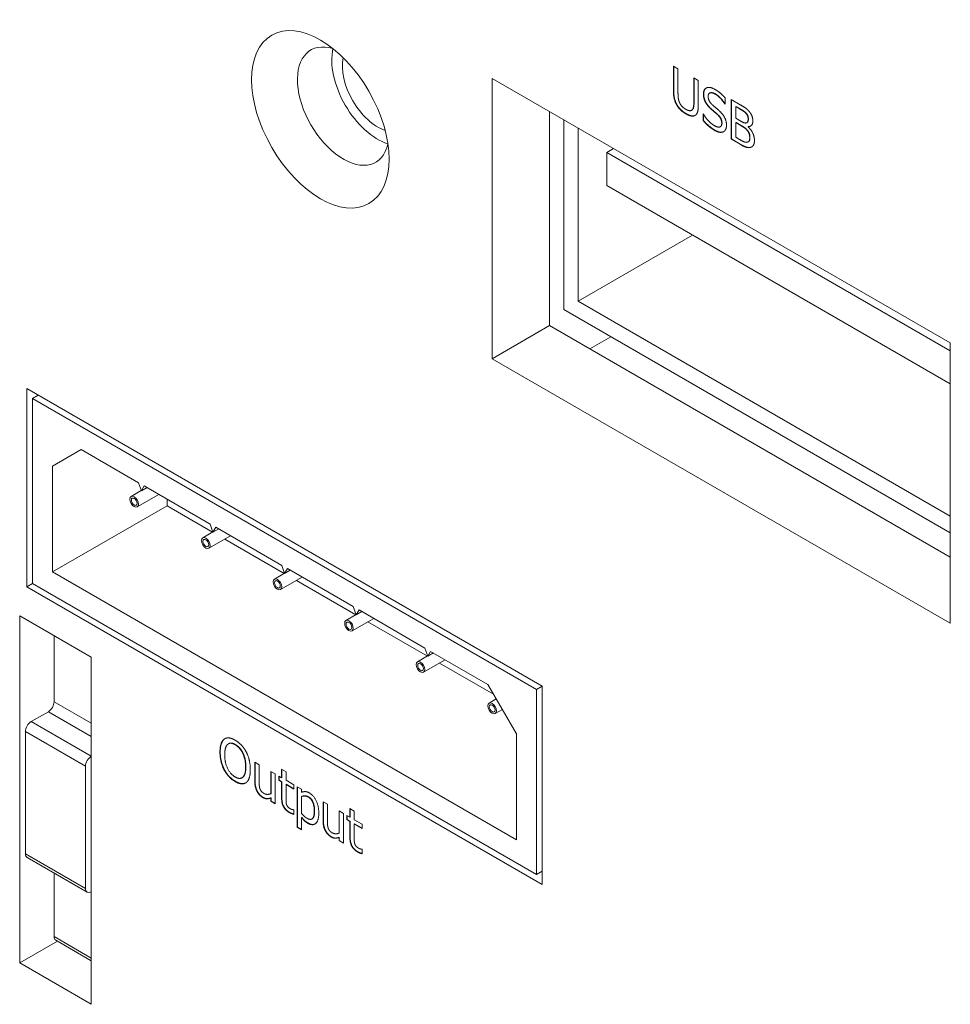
# Model space of a CAD drawing. Header units: millimetres. Extents: x 41 to 1655, y -379 to 1151.
# Tile 49 of 56: x 1015 to 1038, y 713 to 738. Entities that reach past the tile are written whole.
import ezdxf

# ---------------------------------------------------------------- set-up
doc = ezdxf.new("R2010")
doc.units = ezdxf.units.MM
doc.header["$LTSCALE"] = 4
doc.layers.add('가시적 모서리(ISO)', color=7, linetype='Continuous', lineweight=18)
doc.layers.add('가시적으로 접하는 모서리(ISO)', color=7, linetype='Continuous', lineweight=18)

msp = doc.modelspace()

# ---------------------------------------------------------------- linework, layer by layer
at = {"layer": '가시적 모서리(ISO)'}
for p, q in [((1030.691, 736.376), (1030.804, 736.31)), ((1030.691, 735.764), (1030.691, 736.376)), ((1030.698, 735.768), (1030.698, 736.372)), ((1030.804, 736.31), (1030.804, 735.699)), ((1026.215, 729.152), (1026.215, 736.072)), ((1026.215, 736.072), (1037.529, 729.54)), ((1031.193, 736.086), (1031.305, 736.021)), ((1031.193, 735.472), (1031.193, 736.086)), ((1031.2, 735.476), (1031.2, 736.082)), ((1031.305, 736.021), (1031.305, 735.41)), ((1031.583, 735.709), (1031.59, 735.713)), ((1031.969, 735.592), (1031.969, 735.436)), ((1032.117, 735.553), (1032.342, 735.423)), ((1032.117, 734.573), (1032.117, 735.553)), ((1032.124, 734.577), (1032.124, 735.549)), ((1027.629, 735.256), (1027.629, 729.969)), ((1031.139, 735.284), (1031.146, 735.288)), ((1031.961, 735.441), (1031.968, 735.445)), ((1031.969, 735.436), (1031.961, 735.441)), ((1031.969, 735.444), (1031.968, 735.445)), ((1032.229, 735.376), (1032.237, 735.38)), ((1032.337, 735.314), (1032.229, 735.376)), ((1032.229, 735.376), (1032.229, 735.09)), ((1032.344, 735.318), (1032.237, 735.38)), ((1027.983, 730.367), (1027.983, 735.052)), ((1031.425, 735.195), (1031.433, 735.19)), ((1031.425, 735.031), (1031.425, 735.195)), ((1031.425, 735.031), (1031.432, 735.035)), ((1031.432, 735.035), (1031.432, 735.19)), ((1032.229, 735.09), (1032.357, 735.016)), ((1032.229, 734.981), (1032.237, 734.985)), ((1032.357, 734.907), (1032.229, 734.981)), ((1032.229, 734.981), (1032.229, 734.619)), ((1032.364, 734.911), (1032.237, 734.985)), ((1032.491, 735.2), (1032.499, 735.204)), ((1032.505, 734.979), (1032.512, 734.983)), ((1028.336, 730.571), (1028.336, 734.847)), ((1031.847, 734.88), (1031.855, 734.884)), ((1032.533, 734.882), (1032.54, 734.886)), ((1032.533, 734.882), (1032.533, 734.877)), ((1032.117, 734.573), (1032.124, 734.577)), ((1032.36, 734.432), (1032.117, 734.573)), ((1032.367, 734.436), (1032.124, 734.577)), ((1032.229, 734.619), (1032.321, 734.566)), ((1032.536, 734.505), (1032.543, 734.509)), ((1029.211, 734.342), (1029.043, 734.245)), ((1029.043, 733.429), (1029.043, 734.245)), ((1029.043, 734.245), (1037.529, 729.346)), ((1037.529, 728.53), (1029.043, 733.429)), ((1028.336, 730.571), (1031.165, 732.204)), ((1037.529, 724.855), (1027.983, 730.367)), ((1037.529, 725.264), (1028.336, 730.571)), ((1026.215, 729.152), (1027.629, 729.969)), ((1027.629, 729.969), (1037.529, 724.253)), ((1029.149, 729.693), (1028.628, 729.392)), ((1037.529, 729.54), (1037.529, 722.62)), ((1037.529, 722.62), (1026.215, 729.152)), ((1014.724, 723.519), (1014.724, 728.418)), ((1014.724, 728.418), (1027.452, 721.069)), ((1014.866, 728.173), (1015.007, 728.254)), ((1027.311, 720.987), (1014.866, 728.173)), ((1014.866, 728.173), (1014.866, 723.6)), ((1016.068, 726.907), (1015.361, 726.499)), ((1016.068, 726.907), (1017.482, 726.09)), ((1015.361, 723.886), (1015.361, 726.499)), ((1017.482, 726.09), (1017.553, 725.886)), ((1017.553, 725.886), (1017.623, 726.009)), ((1017.623, 726.009), (1019.25, 725.07)), ((1017.55, 725.895), (1017.301, 725.751)), ((1017.986, 725.8), (1017.451, 725.491)), ((1017.553, 725.886), (1017.694, 725.968)), ((1015.361, 723.886), (1018.189, 725.519)), ((1018.189, 725.519), (1018.189, 725.682)), ((1019.312, 724.871), (1018.189, 725.519)), ((1019.25, 725.07), (1019.321, 724.866)), ((1019.318, 724.874), (1019.069, 724.73)), ((1019.753, 724.779), (1019.219, 724.47)), ((1019.321, 724.866), (1019.391, 724.988)), ((1019.321, 724.866), (1019.462, 724.947)), ((1019.391, 724.988), (1021.018, 724.049)), ((1021.08, 723.85), (1019.612, 724.697)), ((1021.018, 724.049), (1021.088, 723.845)), ((1026.816, 717.272), (1015.361, 723.886)), ((1021.085, 723.853), (1020.836, 723.71)), ((1021.088, 723.845), (1021.159, 723.968)), ((1021.088, 723.845), (1021.23, 723.927)), ((1021.159, 723.968), (1022.785, 723.029)), ((1014.724, 723.519), (1014.866, 723.6)), ((1014.866, 723.6), (1027.311, 716.415)), ((1021.521, 723.759), (1020.986, 723.45)), ((1022.847, 722.829), (1021.38, 723.677)), ((1027.452, 716.17), (1014.724, 723.519)), ((1022.853, 722.833), (1022.604, 722.689)), ((1022.785, 723.029), (1022.856, 722.825)), ((1022.856, 722.825), (1022.927, 722.947)), ((1022.856, 722.825), (1022.997, 722.906)), ((1022.927, 722.947), (1024.553, 722.008)), ((1014.548, 714.231), (1014.548, 722.804)), ((1014.548, 722.804), (1016.315, 721.783)), ((1023.289, 722.738), (1022.754, 722.429)), ((1024.615, 721.809), (1023.147, 722.656)), ((1015.396, 722.314), (1015.396, 720.681)), ((1024.553, 722.008), (1024.624, 721.804)), ((1024.624, 721.804), (1024.695, 721.926)), ((1024.624, 721.804), (1024.765, 721.886)), ((1024.695, 721.926), (1026.109, 721.11)), ((1016.315, 721.783), (1016.315, 713.21)), ((1024.621, 721.812), (1024.372, 721.668)), ((1025.057, 721.717), (1024.522, 721.409)), ((1026.25, 720.865), (1024.915, 721.636)), ((1026.816, 719.885), (1026.109, 721.11)), ((1027.452, 721.069), (1027.311, 720.987)), ((1027.311, 716.415), (1027.311, 720.987)), ((1027.452, 721.069), (1027.452, 716.17)), ((1026.317, 720.75), (1026.14, 720.648)), ((1015.255, 720.436), (1014.83, 720.191)), ((1026.467, 720.49), (1026.29, 720.388)), ((1014.689, 719.946), (1014.689, 716.925)), ((1019.595, 719.757), (1019.602, 719.761)), ((1026.816, 719.885), (1026.816, 717.272)), ((1019.702, 719.642), (1019.709, 719.646)), ((1020.354, 719.186), (1020.461, 719.125)), ((1020.354, 718.709), (1020.354, 719.186)), ((1020.361, 718.713), (1020.361, 719.182)), ((1016.174, 716.068), (1016.174, 719.089)), ((1020.461, 719.125), (1020.461, 718.705)), ((1020.747, 718.96), (1020.854, 718.898)), ((1020.747, 718.41), (1020.747, 718.96)), ((1020.754, 718.414), (1020.754, 718.956)), ((1021.016, 719.015), (1021.124, 718.953)), ((1021.016, 718.804), (1021.016, 719.015)), ((1021.023, 718.808), (1021.023, 719.011)), ((1021.124, 718.953), (1021.124, 718.742)), ((1020.036, 718.803), (1020.043, 718.807)), ((1020.854, 718.898), (1020.854, 718.163)), ((1020.944, 718.846), (1021.016, 718.804)), ((1020.944, 718.743), (1020.944, 718.846)), ((1020.944, 718.743), (1020.951, 718.747)), ((1021.016, 718.702), (1020.944, 718.743)), ((1020.951, 718.747), (1020.951, 718.842)), ((1021.023, 718.706), (1020.951, 718.747)), ((1021.016, 718.804), (1021.023, 718.808)), ((1021.016, 718.702), (1021.023, 718.706)), ((1021.016, 718.294), (1021.016, 718.702)), ((1021.023, 718.298), (1021.023, 718.706)), ((1021.124, 718.742), (1021.321, 718.628)), ((1021.124, 718.64), (1021.131, 718.644)), ((1021.124, 718.64), (1021.124, 718.29)), ((1021.321, 718.526), (1021.124, 718.64)), ((1021.321, 718.534), (1021.131, 718.644)), ((1021.321, 718.628), (1021.321, 718.526)), ((1021.4, 718.583), (1021.507, 718.521)), ((1021.4, 717.577), (1021.4, 718.583)), ((1021.407, 717.581), (1021.407, 718.579)), ((1021.507, 718.521), (1021.507, 718.444)), ((1020.747, 718.41), (1020.754, 718.414)), ((1020.747, 718.306), (1020.754, 718.31)), ((1020.747, 718.225), (1020.747, 718.306)), ((1020.747, 718.225), (1020.754, 718.229)), ((1020.854, 718.163), (1020.747, 718.225)), ((1020.754, 718.229), (1020.754, 718.31)), ((1020.854, 718.171), (1020.754, 718.229)), ((1021.507, 718.34), (1021.514, 718.345)), ((1021.507, 718.34), (1021.507, 717.923)), ((1022.04, 718.213), (1022.147, 718.151)), ((1022.04, 717.736), (1022.04, 718.213)), ((1022.047, 717.74), (1022.047, 718.209)), ((1021.315, 718.014), (1021.321, 718.011)), ((1021.321, 718.011), (1021.321, 717.899)), ((1022.147, 718.151), (1022.147, 717.732)), ((1022.433, 717.986), (1022.54, 717.924)), ((1022.433, 717.437), (1022.433, 717.986)), ((1022.44, 717.441), (1022.44, 717.982)), ((1022.702, 718.042), (1022.81, 717.98)), ((1022.702, 717.831), (1022.702, 718.042)), ((1022.709, 717.835), (1022.709, 718.038)), ((1022.81, 717.98), (1022.81, 717.769)), ((1021.507, 717.823), (1021.514, 717.827)), ((1021.507, 717.823), (1021.507, 717.515)), ((1021.762, 717.786), (1021.769, 717.79)), ((1022.54, 717.924), (1022.54, 717.189)), ((1022.63, 717.872), (1022.702, 717.831)), ((1022.63, 717.77), (1022.63, 717.872)), ((1022.63, 717.77), (1022.637, 717.774)), ((1022.702, 717.728), (1022.63, 717.77)), ((1022.637, 717.774), (1022.637, 717.868)), ((1022.709, 717.732), (1022.637, 717.774)), ((1022.702, 717.831), (1022.709, 717.835)), ((1022.702, 717.728), (1022.709, 717.732)), ((1022.702, 717.321), (1022.702, 717.728)), ((1022.709, 717.325), (1022.709, 717.732)), ((1022.81, 717.769), (1023.007, 717.655)), ((1021.4, 717.577), (1021.407, 717.581)), ((1021.507, 717.515), (1021.4, 717.577)), ((1021.507, 717.523), (1021.407, 717.581)), ((1022.81, 717.666), (1022.817, 717.67)), ((1022.81, 717.666), (1022.81, 717.316)), ((1023.007, 717.552), (1022.81, 717.666)), ((1023.007, 717.561), (1022.817, 717.67)), ((1023.007, 717.655), (1023.007, 717.552)), ((1022.433, 717.437), (1022.44, 717.441)), ((1022.433, 717.332), (1022.44, 717.336)), ((1022.433, 717.251), (1022.433, 717.332)), ((1022.433, 717.251), (1022.44, 717.255)), ((1022.54, 717.189), (1022.433, 717.251)), ((1022.44, 717.255), (1022.44, 717.336)), ((1022.54, 717.197), (1022.44, 717.255)), ((1023.001, 717.041), (1023.007, 717.037)), ((1023.007, 717.037), (1023.007, 716.926)), ((1014.73, 716.834), (1016.215, 715.976)), ((1027.452, 716.497), (1027.311, 716.415)), ((1015.396, 716.449), (1015.396, 714.884)), ((1015.437, 714.793), (1016.315, 714.286)), ((1015.479, 714.769), (1014.548, 714.231)), ((1016.315, 713.21), (1014.548, 714.231))]:
    msp.add_line(p, q, dxfattribs=at)
for centre, major_axis in [((1021.972, 735.062), (1.2, -2.078)), ((1017.376, 725.621), (-0.075, 0.13)), ((1017.376, 725.621), (0.05, -0.0866)), ((1019.144, 724.6), (-0.075, 0.13)), ((1019.144, 724.6), (0.05, -0.0866)), ((1020.911, 723.58), (-0.075, 0.13)), ((1020.911, 723.58), (0.05, -0.0866)), ((1022.679, 722.559), (-0.075, 0.13)), ((1022.679, 722.559), (0.05, -0.0866)), ((1024.447, 721.539), (-0.075, 0.13)), ((1024.447, 721.539), (0.05, -0.0866)), ((1026.215, 720.518), (-0.075, 0.13)), ((1026.215, 720.518), (0.05, -0.0866))]:
    msp.add_ellipse(centre, major_axis=major_axis, ratio=0.57735, dxfattribs=at)
for centre, major_axis, start_param, end_param in [((1022.538, 735.388), (-0.8, 1.386), 5.724195, 9.983768), ((1023.386, 735.878), (0.8, -1.386), 3.700583, 5.724195), ((1023.386, 735.878), (-0.615, 1.065), 0.569739, 2.571853), ((1015.255, 720.6), (-0.1, -0.173), 0.785398, 2.356194), ((1014.83, 720.028), (-0.1, -0.173), 3.926991, 5.497787), ((1016.315, 719.171), (0.1, 0.173), 0.785398, 2.356194), ((1014.83, 717.007), (-0.1, -0.173), 5.497787, 6.283185), ((1016.315, 716.15), (-0.1, -0.173), 5.497787, 7.068583), ((1015.537, 714.966), (-0.1, -0.173), 5.497787, 6.283185)]:
    msp.add_ellipse(centre, major_axis=major_axis, ratio=0.57735, start_param=start_param, end_param=end_param, dxfattribs=at)
for points in [[(1030.772, 735.419), (1030.728, 735.495), (1030.691, 735.659), (1030.691, 735.764)], [(1030.779, 735.423), (1030.735, 735.5), (1030.698, 735.663), (1030.698, 735.768)], [(1030.804, 735.699), (1030.804, 735.631), (1030.819, 735.53), (1030.84, 735.48)], [(1031.431, 735.686), (1031.431, 735.805), (1031.592, 735.873), (1031.716, 735.801)], [(1031.438, 735.69), (1031.438, 735.795), (1031.501, 735.834)], [(1031.724, 735.684), (1031.646, 735.729), (1031.549, 735.7), (1031.549, 735.631)], [(1031.716, 735.801), (1031.788, 735.76), (1031.915, 735.654), (1031.969, 735.592)], [(1030.84, 735.48), (1030.863, 735.428), (1030.942, 735.342), (1030.998, 735.309)], [(1031.156, 735.298), (1031.177, 735.323), (1031.193, 735.406), (1031.193, 735.472)], [(1031.163, 735.302), (1031.184, 735.327), (1031.2, 735.41), (1031.2, 735.476)], [(1031.486, 735.477), (1031.46, 735.524), (1031.431, 735.628), (1031.431, 735.686)], [(1031.493, 735.481), (1031.467, 735.529), (1031.438, 735.633), (1031.438, 735.69)], [(1031.626, 735.309), (1031.582, 735.348), (1031.513, 735.429), (1031.486, 735.477)], [(1031.633, 735.313), (1031.589, 735.352), (1031.52, 735.433), (1031.493, 735.481)], [(1031.549, 735.631), (1031.549, 735.569), (1031.606, 735.462), (1031.659, 735.415)], [(1031.961, 735.441), (1031.92, 735.507), (1031.794, 735.644), (1031.724, 735.684)], [(1031.968, 735.445), (1031.927, 735.511), (1031.801, 735.648), (1031.731, 735.688)], [(1030.998, 735.198), (1030.923, 735.241), (1030.812, 735.351), (1030.772, 735.419)], [(1031.005, 735.202), (1030.93, 735.245), (1030.819, 735.355), (1030.779, 735.423)], [(1030.998, 735.309), (1031.051, 735.279), (1031.133, 735.272), (1031.156, 735.298)], [(1031.146, 735.288), (1031.156, 735.293), (1031.163, 735.302)], [(1031.305, 735.41), (1031.305, 735.307), (1031.27, 735.182), (1031.224, 735.158)], [(1031.78, 735.176), (1031.741, 735.212), (1031.675, 735.267), (1031.626, 735.309)], [(1031.787, 735.18), (1031.748, 735.216), (1031.682, 735.271), (1031.633, 735.313)], [(1031.659, 735.415), (1031.695, 735.383), (1031.799, 735.295), (1031.833, 735.263)], [(1031.833, 735.263), (1031.921, 735.181), (1032.002, 735.01), (1032.002, 734.919)], [(1032.491, 735.2), (1032.464, 735.233), (1032.397, 735.279), (1032.337, 735.314)], [(1032.342, 735.423), (1032.432, 735.37), (1032.523, 735.304), (1032.564, 735.254)], [(1032.499, 735.204), (1032.471, 735.237), (1032.404, 735.284), (1032.344, 735.318)], [(1032.564, 735.254), (1032.61, 735.2), (1032.652, 735.085), (1032.652, 735.023)], [(1031.224, 735.158), (1031.184, 735.135), (1031.076, 735.153), (1030.998, 735.198)], [(1031.231, 735.162), (1031.191, 735.139), (1031.083, 735.157), (1031.005, 735.202)], [(1031.232, 735.162), (1031.231, 735.162), (1031.231, 735.162)], [(1031.703, 734.794), (1031.611, 734.847), (1031.482, 734.966), (1031.425, 735.031)], [(1031.711, 734.798), (1031.618, 734.851), (1031.489, 734.97), (1031.432, 735.035)], [(1031.433, 735.19), (1031.489, 735.097), (1031.63, 734.949), (1031.695, 734.911)], [(1031.884, 734.966), (1031.884, 735.025), (1031.834, 735.127), (1031.78, 735.176)], [(1031.891, 734.97), (1031.891, 735.029), (1031.841, 735.131), (1031.787, 735.18)], [(1031.855, 734.884), (1031.891, 734.905), (1031.891, 734.97)], [(1032.357, 735.016), (1032.41, 734.985), (1032.461, 734.969), (1032.487, 734.973)], [(1032.487, 734.973), (1032.513, 734.977), (1032.535, 735.026), (1032.535, 735.072)], [(1032.535, 735.072), (1032.535, 735.107), (1032.514, 735.171), (1032.491, 735.2)], [(1032.542, 735.076), (1032.542, 735.111), (1032.521, 735.176), (1032.499, 735.204)], [(1032.652, 735.023), (1032.652, 734.954), (1032.589, 734.88), (1032.533, 734.882)], [(1031.695, 734.911), (1031.789, 734.857), (1031.884, 734.892), (1031.884, 734.966)], [(1031.925, 734.755), (1031.884, 734.736), (1031.781, 734.749), (1031.703, 734.794)], [(1031.932, 734.759), (1031.891, 734.74), (1031.788, 734.753), (1031.711, 734.798)], [(1032.002, 734.919), (1032.002, 734.861), (1031.961, 734.773), (1031.925, 734.755)], [(1031.935, 734.761), (1031.933, 734.76), (1031.932, 734.759)], [(1032.506, 734.796), (1032.479, 734.827), (1032.416, 734.873), (1032.357, 734.907)], [(1032.513, 734.8), (1032.486, 734.831), (1032.423, 734.877), (1032.364, 734.911)], [(1032.575, 734.604), (1032.575, 734.659), (1032.547, 734.747), (1032.506, 734.796)], [(1032.582, 734.608), (1032.582, 734.663), (1032.554, 734.751), (1032.513, 734.8)], [(1032.533, 734.877), (1032.609, 734.809), (1032.692, 734.635), (1032.692, 734.541)], [(1032.599, 734.898), (1032.574, 734.885), (1032.54, 734.886)], [(1032.321, 734.566), (1032.395, 734.523), (1032.48, 734.49), (1032.513, 734.496)], [(1032.513, 734.496), (1032.545, 734.504), (1032.575, 734.552), (1032.575, 734.604)], [(1032.692, 734.541), (1032.692, 734.468), (1032.644, 734.384), (1032.604, 734.371)], [(1032.604, 734.371), (1032.556, 734.356), (1032.447, 734.382), (1032.36, 734.432)], [(1032.611, 734.375), (1032.563, 734.36), (1032.454, 734.386), (1032.367, 734.436)], [(1032.627, 734.381), (1032.619, 734.378), (1032.611, 734.375)], [(1019.493, 719.438), (1019.493, 719.561), (1019.546, 719.718), (1019.595, 719.757)], [(1019.5, 719.442), (1019.5, 719.565), (1019.553, 719.722), (1019.602, 719.761)], [(1019.595, 719.757), (1019.645, 719.794), (1019.783, 719.782), (1019.868, 719.732)], [(1019.602, 719.761), (1019.608, 719.766), (1019.614, 719.769)], [(1019.869, 719.619), (1019.807, 719.655), (1019.715, 719.658), (1019.68, 719.626)], [(1019.868, 719.732), (1019.955, 719.682), (1020.094, 719.532), (1020.142, 719.442)], [(1019.594, 719.003), (1019.545, 719.096), (1019.493, 719.317), (1019.493, 719.438)], [(1019.601, 719.007), (1019.553, 719.1), (1019.5, 719.322), (1019.5, 719.442)], [(1019.68, 719.626), (1019.647, 719.596), (1019.611, 719.466), (1019.611, 719.37)], [(1020.056, 719.409), (1020.023, 719.479), (1019.928, 719.585), (1019.869, 719.619)], [(1020.063, 719.413), (1020.03, 719.484), (1019.935, 719.589), (1019.876, 719.623)], [(1020.126, 719.073), (1020.126, 719.17), (1020.089, 719.341), (1020.056, 719.409)], [(1020.133, 719.077), (1020.133, 719.174), (1020.096, 719.345), (1020.063, 719.413)], [(1020.142, 719.442), (1020.19, 719.349), (1020.243, 719.127), (1020.243, 719.005)], [(1019.611, 719.37), (1019.611, 719.177), (1019.751, 718.891), (1019.869, 718.824)], [(1019.868, 718.711), (1019.782, 718.761), (1019.645, 718.908), (1019.594, 719.003)], [(1019.875, 718.715), (1019.789, 718.765), (1019.652, 718.912), (1019.601, 719.007)], [(1019.869, 718.824), (1019.986, 718.756), (1020.126, 718.88), (1020.126, 719.073)], [(1020.243, 719.005), (1020.243, 718.886), (1020.191, 718.723), (1020.142, 718.687)], [(1020.142, 718.687), (1020.089, 718.649), (1019.951, 718.663), (1019.868, 718.711)], [(1020.412, 718.463), (1020.384, 718.513), (1020.354, 718.635), (1020.354, 718.709)], [(1020.419, 718.467), (1020.391, 718.517), (1020.361, 718.639), (1020.361, 718.713)], [(1020.461, 718.705), (1020.461, 718.647), (1020.469, 718.565), (1020.482, 718.529)], [(1020.554, 718.315), (1020.512, 718.339), (1020.439, 718.413), (1020.412, 718.463)], [(1020.561, 718.32), (1020.519, 718.343), (1020.446, 718.418), (1020.419, 718.467)], [(1020.482, 718.529), (1020.495, 718.493), (1020.54, 718.441), (1020.582, 718.417)], [(1021.507, 718.444), (1021.547, 718.463), (1021.645, 718.462), (1021.702, 718.429)], [(1020.747, 718.306), (1020.697, 718.284), (1020.609, 718.284), (1020.554, 718.315)], [(1020.754, 718.31), (1020.704, 718.288), (1020.616, 718.288), (1020.561, 718.32)], [(1020.582, 718.417), (1020.621, 718.394), (1020.71, 718.394), (1020.747, 718.41)], [(1021.202, 717.947), (1021.115, 717.998), (1021.016, 718.17), (1021.016, 718.294)], [(1021.209, 717.951), (1021.122, 718.002), (1021.023, 718.174), (1021.023, 718.298)], [(1021.124, 718.29), (1021.124, 718.234), (1021.127, 718.171), (1021.139, 718.138)], [(1021.676, 718.327), (1021.63, 718.353), (1021.545, 718.355), (1021.507, 718.34)], [(1021.683, 718.331), (1021.637, 718.357), (1021.552, 718.359), (1021.514, 718.345)], [(1021.823, 717.976), (1021.823, 718.103), (1021.753, 718.282), (1021.676, 718.327)], [(1021.83, 717.98), (1021.83, 718.107), (1021.761, 718.286), (1021.683, 718.331)], [(1021.702, 718.429), (1021.811, 718.366), (1021.934, 718.095), (1021.934, 717.927)], [(1021.139, 718.138), (1021.148, 718.109), (1021.192, 718.061), (1021.229, 718.04)], [(1021.321, 717.899), (1021.291, 717.907), (1021.229, 717.932), (1021.202, 717.947)], [(1021.229, 718.04), (1021.255, 718.025), (1021.304, 718.015), (1021.315, 718.014)], [(1021.648, 717.801), (1021.731, 717.753), (1021.823, 717.841), (1021.823, 717.976)], [(1021.507, 717.923), (1021.549, 717.876), (1021.609, 717.824), (1021.648, 717.801)], [(1021.665, 717.68), (1021.618, 717.707), (1021.545, 717.775), (1021.507, 717.823)], [(1021.673, 717.684), (1021.625, 717.711), (1021.552, 717.779), (1021.514, 717.827)], [(1021.934, 717.927), (1021.934, 717.743), (1021.782, 717.613), (1021.665, 717.68)], [(1022.098, 717.49), (1022.07, 717.54), (1022.04, 717.661), (1022.04, 717.736)], [(1022.105, 717.494), (1022.078, 717.544), (1022.047, 717.665), (1022.047, 717.74)], [(1022.147, 717.732), (1022.147, 717.673), (1022.155, 717.592), (1022.168, 717.556)], [(1021.84, 717.665), (1021.77, 717.627), (1021.673, 717.684)], [(1022.24, 717.342), (1022.198, 717.366), (1022.125, 717.44), (1022.098, 717.49)], [(1022.247, 717.346), (1022.205, 717.37), (1022.132, 717.444), (1022.105, 717.494)], [(1022.168, 717.556), (1022.181, 717.519), (1022.226, 717.467), (1022.268, 717.443)], [(1022.433, 717.332), (1022.383, 717.311), (1022.295, 717.31), (1022.24, 717.342)], [(1022.44, 717.336), (1022.39, 717.315), (1022.302, 717.314), (1022.247, 717.346)], [(1022.268, 717.443), (1022.307, 717.421), (1022.396, 717.421), (1022.433, 717.437)], [(1022.888, 716.974), (1022.801, 717.024), (1022.702, 717.196), (1022.702, 717.321)], [(1022.895, 716.978), (1022.808, 717.028), (1022.709, 717.2), (1022.709, 717.325)], [(1022.81, 717.316), (1022.81, 717.261), (1022.813, 717.197), (1022.825, 717.165)], [(1022.825, 717.165), (1022.834, 717.136), (1022.878, 717.088), (1022.915, 717.066)], [(1022.915, 717.066), (1022.941, 717.051), (1022.99, 717.041), (1023.001, 717.041)], [(1023.007, 716.926), (1022.977, 716.934), (1022.915, 716.958), (1022.888, 716.974)]]:
    msp.add_open_spline(points, degree=2, dxfattribs=at)
for points, knots in [([(1031.731, 735.688), (1031.653, 735.733), (1031.596, 735.716), (1031.59, 735.713)], [0, 0, 0, 1, 1.163462, 1.163462, 1.163462]), ([(1032.512, 734.983), (1032.525, 734.991), (1032.542, 735.03), (1032.542, 735.076)], [0.378378, 0.378378, 0.378378, 1, 2, 2, 2]), ([(1032.543, 734.509), (1032.558, 734.518), (1032.582, 734.556), (1032.582, 734.608)], [0.4, 0.4, 0.4, 1, 2, 2, 2]), ([(1019.876, 719.623), (1019.815, 719.659), (1019.736, 719.662), (1019.709, 719.646)], [0, 0, 0, 1, 1.705882, 1.705882, 1.705882]), ([(1020.043, 718.807), (1020.053, 718.813), (1020.133, 718.884), (1020.133, 719.077)], [0.861461, 0.861461, 0.861461, 1, 2, 2, 2]), ([(1020.13, 718.679), (1020.084, 718.654), (1019.958, 718.667), (1019.875, 718.715)], [0.176212, 0.176212, 0.176212, 1, 2, 2, 2]), ([(1021.321, 717.905), (1021.294, 717.913), (1021.236, 717.936), (1021.209, 717.951)], [0.116701, 0.116701, 0.116701, 1, 2, 2, 2]), ([(1021.769, 717.79), (1021.777, 717.795), (1021.83, 717.845), (1021.83, 717.98)], [0.846154, 0.846154, 0.846154, 1, 2, 2, 2]), ([(1023.007, 716.932), (1022.98, 716.939), (1022.922, 716.963), (1022.895, 716.978)], [0.116701, 0.116701, 0.116701, 1, 2, 2, 2])]:
    msp.add_open_spline(points, degree=2, knots=knots, dxfattribs=at)
at = {"layer": '가시적으로 접하는 모서리(ISO)'}
for p, q in [((1030.691, 735.764), (1030.698, 735.768)), ((1031.193, 735.472), (1031.2, 735.476)), ((1031.431, 735.686), (1031.438, 735.69)), ((1031.486, 735.477), (1031.493, 735.481)), ((1031.724, 735.684), (1031.731, 735.688)), ((1030.772, 735.419), (1030.779, 735.423)), ((1031.156, 735.298), (1031.163, 735.302)), ((1031.626, 735.309), (1031.633, 735.313)), ((1032.337, 735.314), (1032.344, 735.318)), ((1030.998, 735.198), (1031.005, 735.202)), ((1031.224, 735.158), (1031.231, 735.162)), ((1031.78, 735.176), (1031.787, 735.18)), ((1031.884, 734.966), (1031.891, 734.97)), ((1032.535, 735.072), (1032.542, 735.076)), ((1031.703, 734.794), (1031.711, 734.798)), ((1031.925, 734.755), (1031.932, 734.759)), ((1032.357, 734.907), (1032.364, 734.911)), ((1032.506, 734.796), (1032.513, 734.8)), ((1032.575, 734.604), (1032.582, 734.608)), ((1032.36, 734.432), (1032.367, 734.436)), ((1032.604, 734.371), (1032.611, 734.375)), ((1016.315, 720.15), (1015.396, 720.681)), ((1015.255, 720.436), (1016.315, 719.824)), ((1016.315, 719.334), (1014.83, 720.191)), ((1014.689, 719.946), (1016.174, 719.089)), ((1019.493, 719.438), (1019.5, 719.442)), ((1019.869, 719.619), (1019.876, 719.623)), ((1020.056, 719.409), (1020.063, 719.413)), ((1019.594, 719.003), (1019.601, 719.007)), ((1020.126, 719.073), (1020.133, 719.077)), ((1019.868, 718.711), (1019.875, 718.715)), ((1020.354, 718.709), (1020.361, 718.713)), ((1020.412, 718.463), (1020.419, 718.467)), ((1020.554, 718.315), (1020.561, 718.32)), ((1021.016, 718.294), (1021.023, 718.298)), ((1021.676, 718.327), (1021.683, 718.331)), ((1021.202, 717.947), (1021.209, 717.951)), ((1021.823, 717.976), (1021.83, 717.98)), ((1022.04, 717.736), (1022.047, 717.74)), ((1021.665, 717.68), (1021.673, 717.684)), ((1022.098, 717.49), (1022.105, 717.494)), ((1022.24, 717.342), (1022.247, 717.346)), ((1022.702, 717.321), (1022.709, 717.325)), ((1022.888, 716.974), (1022.895, 716.978)), ((1016.174, 716.068), (1014.689, 716.925)), ((1016.315, 714.353), (1015.396, 714.884))]:
    msp.add_line(p, q, dxfattribs=at)

doc.saveas('drawing.dxf')
